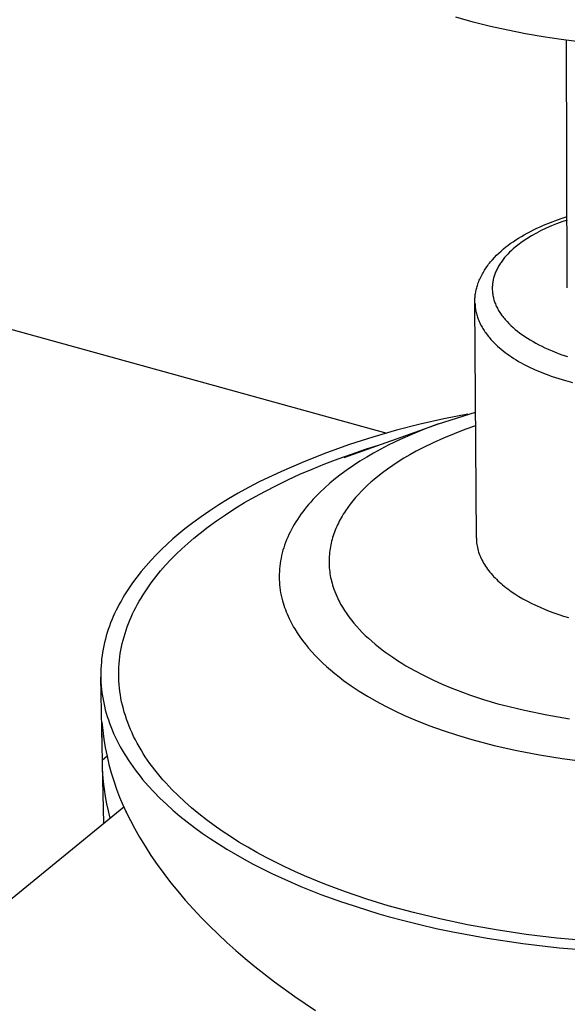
# Model space of a CAD drawing. Header units: millimetres. Extents: x 2341 to 5297, y -8656 to -6723.
# Tile 18 of 24: x 4467 to 4544, y -7313 to -7174. Entities that reach past the tile are written whole.
import ezdxf

# ---------------------------------------------------------------- set-up
doc = ezdxf.new("R2010")
doc.units = ezdxf.units.MM
doc.layers.add('Make2D$Visible$Curvas', color=7, linetype='Continuous')

msp = doc.modelspace()

# ---------------------------------------------------------------- linework, layer by layer
at = {"layer": 'Make2D$Visible$Curvas', "color": 7, "lineweight": -3, "true_color": 0xffffff}
for p, q in [((4040.52, -7099.99), (4518.42, -7232.21)), ((4530.59, -7174.33), (4528.13, -7173.65)), ((4530.59, -7174.33), (4530.59, -7174.33)), ((4533.01, -7174.94), (4530.59, -7174.33)), ((4535.46, -7175.49), (4533.01, -7174.94)), ((4537.94, -7175.97), (4535.46, -7175.49)), ((4540.44, -7176.4), (4537.94, -7175.97)), ((4542.97, -7176.78), (4540.44, -7176.4)), ((4545.52, -7177.09), (4542.97, -7176.78)), ((4543.85, -7211.75), (4543.72, -7176.88)), ((4541.46, -7202.54), (4542.47, -7202.17)), ((4542.47, -7202.17), (4543.14, -7201.94)), ((4543.82, -7202.21), (4543.07, -7202.46)), ((4543.14, -7201.94), (4543.81, -7201.72)), ((4538.21, -7204.03), (4538.65, -7203.8)), ((4538.65, -7203.8), (4539.09, -7203.58)), ((4539.09, -7203.58), (4539.55, -7203.36)), ((4540.19, -7203.69), (4539.5, -7204.06)), ((4539.55, -7203.36), (4540.01, -7203.15)), ((4540.01, -7203.15), (4540.49, -7202.94)), ((4540.89, -7203.35), (4540.19, -7203.69)), ((4540.49, -7202.94), (4541.46, -7202.54)), ((4541.61, -7203.03), (4540.89, -7203.35)), ((4542.34, -7202.73), (4541.61, -7203.03)), ((4543.07, -7202.46), (4542.34, -7202.73)), ((4536.2, -7205.26), (4536.58, -7205.01)), ((4536.58, -7205.01), (4536.97, -7204.75)), ((4536.97, -7204.75), (4537.38, -7204.51)), ((4537.38, -7204.51), (4537.79, -7204.27)), ((4538.15, -7204.86), (4537.5, -7205.29)), ((4537.79, -7204.27), (4538.21, -7204.03)), ((4538.82, -7204.45), (4538.15, -7204.86)), ((4539.5, -7204.06), (4538.82, -7204.45)), ((4534.2, -7206.86), (4534.52, -7206.57)), ((4534.52, -7206.57), (4534.86, -7206.28)), ((4534.86, -7206.28), (4535.21, -7205.99)), ((4535.21, -7205.99), (4535.46, -7205.79)), ((4535.46, -7205.79), (4535.82, -7205.53)), ((4535.97, -7206.51), (4535.72, -7206.75)), ((4535.82, -7205.53), (4536.2, -7205.26)), ((4536.23, -7206.27), (4535.97, -7206.51)), ((4536.5, -7206.04), (4536.23, -7206.27)), ((4536.86, -7205.75), (4536.5, -7206.04)), ((4537.5, -7205.29), (4536.86, -7205.75)), ((4533.03, -7208.11), (4533.3, -7207.79)), ((4533.3, -7207.79), (4533.59, -7207.47)), ((4533.59, -7207.47), (4533.89, -7207.17)), ((4533.89, -7207.17), (4534.2, -7206.86)), ((4534.71, -7207.89), (4534.61, -7208.03)), ((4534.81, -7207.76), (4534.71, -7207.89)), ((4535.02, -7207.5), (4534.81, -7207.76)), ((4535.24, -7207.25), (4535.02, -7207.5)), ((4535.47, -7207), (4535.24, -7207.25)), ((4535.72, -7206.75), (4535.47, -7207)), ((4532.08, -7209.45), (4532.19, -7209.27)), ((4532.19, -7209.27), (4532.3, -7209.1)), ((4532.3, -7209.1), (4532.41, -7208.93)), ((4532.41, -7208.93), (4532.53, -7208.77)), ((4532.53, -7208.77), (4532.65, -7208.6)), ((4532.65, -7208.6), (4532.77, -7208.43)), ((4532.77, -7208.43), (4532.9, -7208.27)), ((4532.9, -7208.27), (4533.03, -7208.11)), ((4533.88, -7209.26), (4533.81, -7209.4)), ((4533.95, -7209.12), (4533.88, -7209.26)), ((4534.02, -7208.98), (4533.95, -7209.12)), ((4534.09, -7208.84), (4534.02, -7208.98)), ((4534.17, -7208.7), (4534.09, -7208.84)), ((4534.25, -7208.57), (4534.17, -7208.7)), ((4534.34, -7208.43), (4534.25, -7208.57)), ((4534.43, -7208.29), (4534.34, -7208.43)), ((4534.52, -7208.16), (4534.43, -7208.29)), ((4534.61, -7208.03), (4534.52, -7208.16)), ((4531.38, -7210.87), (4531.45, -7210.69)), ((4531.45, -7210.69), (4531.53, -7210.51)), ((4531.53, -7210.51), (4531.61, -7210.33)), ((4531.61, -7210.33), (4531.7, -7210.15)), ((4531.7, -7210.15), (4531.79, -7209.97)), ((4531.79, -7209.97), (4531.88, -7209.79)), ((4531.88, -7209.79), (4531.98, -7209.62)), ((4531.98, -7209.62), (4532.08, -7209.45)), ((4533.39, -7210.71), (4533.36, -7210.85)), ((4533.42, -7210.56), (4533.39, -7210.71)), ((4533.46, -7210.41), (4533.42, -7210.56)), ((4533.5, -7210.27), (4533.46, -7210.41)), ((4533.54, -7210.12), (4533.5, -7210.27)), ((4533.59, -7209.98), (4533.54, -7210.12)), ((4533.64, -7209.83), (4533.59, -7209.98)), ((4533.69, -7209.69), (4533.64, -7209.83)), ((4533.75, -7209.54), (4533.69, -7209.69)), ((4533.81, -7209.4), (4533.75, -7209.54)), ((4530.98, -7212.22), (4531.01, -7212.05)), ((4531.01, -7212.05), (4531.05, -7211.89)), ((4531.05, -7211.89), (4531.1, -7211.73)), ((4531.1, -7211.73), (4531.14, -7211.56)), ((4531.14, -7211.56), (4531.19, -7211.4)), ((4531.19, -7211.4), (4531.24, -7211.24)), ((4531.24, -7211.24), (4531.31, -7211.05)), ((4531.31, -7211.05), (4531.38, -7210.87)), ((4533.29, -7211.45), (4533.28, -7211.6)), ((4533.28, -7211.6), (4533.28, -7211.75)), ((4533.28, -7211.75), (4533.28, -7211.9)), ((4533.28, -7211.9), (4533.28, -7212.05)), ((4533.28, -7212.05), (4533.29, -7212.2)), ((4533.3, -7211.3), (4533.29, -7211.45)), ((4533.32, -7211.15), (4533.3, -7211.3)), ((4533.34, -7211), (4533.32, -7211.15)), ((4533.36, -7210.85), (4533.34, -7211)), ((4530.82, -7213.38), (4530.83, -7213.21)), ((4530.82, -7213.55), (4530.82, -7213.38)), ((4530.83, -7213.21), (4530.85, -7213.05)), ((4530.85, -7213.05), (4530.87, -7212.88)), ((4530.87, -7212.88), (4530.89, -7212.71)), ((4530.89, -7212.71), (4530.92, -7212.55)), ((4530.92, -7212.55), (4530.95, -7212.38)), ((4530.95, -7212.38), (4530.98, -7212.22)), ((4533.29, -7212.2), (4533.31, -7212.36)), ((4533.31, -7212.36), (4533.32, -7212.51)), ((4533.32, -7212.51), (4533.34, -7212.66)), ((4533.34, -7212.66), (4533.37, -7212.81)), ((4533.37, -7212.81), (4533.4, -7212.96)), ((4533.4, -7212.96), (4533.43, -7213.11)), ((4533.43, -7213.11), (4533.47, -7213.26)), ((4533.47, -7213.26), (4533.51, -7213.42)), ((4533.51, -7213.42), (4533.56, -7213.57)), ((4530.81, -7213.72), (4530.82, -7213.55)), ((4530.81, -7213.89), (4530.81, -7213.72)), ((4531.04, -7246.99), (4530.81, -7213.89)), ((4530.84, -7213.89), (4530.85, -7214.06)), ((4530.84, -7213.89), (4530.84, -7213.89)), ((4530.85, -7214.06), (4530.86, -7214.22)), ((4530.86, -7214.22), (4530.87, -7214.38)), ((4530.87, -7214.38), (4530.89, -7214.55)), ((4530.89, -7214.55), (4530.91, -7214.71)), ((4530.91, -7214.71), (4530.94, -7214.88)), ((4530.94, -7214.88), (4530.97, -7215.04)), ((4533.56, -7213.57), (4533.61, -7213.72)), ((4533.61, -7213.72), (4533.66, -7213.87)), ((4533.66, -7213.87), (4533.72, -7214.02)), ((4533.72, -7214.02), (4533.79, -7214.17)), ((4533.79, -7214.17), (4533.85, -7214.32)), ((4533.85, -7214.32), (4533.93, -7214.47)), ((4533.93, -7214.47), (4534, -7214.62)), ((4534, -7214.62), (4534.08, -7214.77)), ((4534.08, -7214.77), (4534.17, -7214.92)), ((4530.97, -7215.04), (4531.01, -7215.2)), ((4531.01, -7215.2), (4531.05, -7215.37)), ((4531.05, -7215.37), (4531.09, -7215.53)), ((4531.09, -7215.53), (4531.14, -7215.69)), ((4531.14, -7215.69), (4531.19, -7215.86)), ((4531.19, -7215.86), (4531.25, -7216.02)), ((4531.25, -7216.02), (4531.31, -7216.18)), ((4531.31, -7216.18), (4531.37, -7216.34)), ((4534.17, -7214.92), (4534.25, -7215.06)), ((4534.25, -7215.06), (4534.35, -7215.21)), ((4534.35, -7215.21), (4534.44, -7215.36)), ((4534.44, -7215.36), (4534.54, -7215.5)), ((4534.54, -7215.5), (4534.65, -7215.65)), ((4534.65, -7215.65), (4534.76, -7215.79)), ((4534.76, -7215.79), (4534.87, -7215.94)), ((4534.87, -7215.94), (4534.98, -7216.08)), ((4534.98, -7216.08), (4535.11, -7216.22)), ((4535.11, -7216.22), (4535.23, -7216.37)), ((4531.37, -7216.34), (4531.44, -7216.51)), ((4531.44, -7216.51), (4531.51, -7216.67)), ((4531.51, -7216.67), (4531.59, -7216.83)), ((4531.59, -7216.83), (4531.67, -7216.99)), ((4531.67, -7216.99), (4531.76, -7217.15)), ((4531.76, -7217.15), (4531.85, -7217.31)), ((4531.85, -7217.31), (4531.94, -7217.47)), ((4531.94, -7217.47), (4532.04, -7217.62)), ((4532.04, -7217.62), (4532.14, -7217.78)), ((4535.23, -7216.37), (4535.36, -7216.51)), ((4535.36, -7216.51), (4535.62, -7216.78)), ((4535.62, -7216.78), (4535.91, -7217.06)), ((4535.91, -7217.06), (4536.2, -7217.33)), ((4536.2, -7217.33), (4536.51, -7217.6)), ((4536.51, -7217.6), (4536.83, -7217.86)), ((4532.14, -7217.78), (4532.25, -7217.94)), ((4532.25, -7217.94), (4532.36, -7218.1)), ((4532.36, -7218.1), (4532.47, -7218.25)), ((4532.47, -7218.25), (4532.59, -7218.41)), ((4532.59, -7218.41), (4532.71, -7218.56)), ((4532.71, -7218.56), (4532.84, -7218.72)), ((4532.84, -7218.72), (4533.1, -7219.02)), ((4533.1, -7219.02), (4533.32, -7219.26)), ((4536.83, -7217.86), (4537.17, -7218.11)), ((4537.17, -7218.11), (4537.52, -7218.37)), ((4537.52, -7218.37), (4537.88, -7218.61)), ((4537.88, -7218.61), (4538.25, -7218.85)), ((4538.25, -7218.85), (4538.64, -7219.09)), ((4533.32, -7219.26), (4533.55, -7219.49)), ((4533.55, -7219.49), (4533.78, -7219.72)), ((4533.78, -7219.72), (4534.03, -7219.95)), ((4534.03, -7219.95), (4534.28, -7220.18)), ((4534.28, -7220.18), (4534.55, -7220.4)), ((4534.55, -7220.4), (4534.82, -7220.62)), ((4538.64, -7219.09), (4539.03, -7219.32)), ((4539.03, -7219.32), (4539.43, -7219.54)), ((4539.43, -7219.54), (4539.85, -7219.76)), ((4539.85, -7219.76), (4540.27, -7219.97)), ((4540.27, -7219.97), (4540.7, -7220.18)), ((4540.7, -7220.18), (4541.14, -7220.38)), ((4541.14, -7220.38), (4542.04, -7220.76)), ((4534.82, -7220.62), (4535.1, -7220.84)), ((4535.1, -7220.84), (4535.39, -7221.06)), ((4535.39, -7221.06), (4535.7, -7221.27)), ((4535.7, -7221.27), (4536.01, -7221.48)), ((4536.01, -7221.48), (4536.33, -7221.69)), ((4536.33, -7221.69), (4536.65, -7221.9)), ((4542.04, -7220.76), (4542.96, -7221.12)), ((4542.96, -7221.12), (4543.9, -7221.44)), ((4536.65, -7221.9), (4536.99, -7222.1)), ((4536.99, -7222.1), (4537.34, -7222.3)), ((4537.34, -7222.3), (4537.7, -7222.49)), ((4537.7, -7222.49), (4538.43, -7222.87)), ((4538.43, -7222.87), (4539.21, -7223.24)), ((4539.21, -7223.24), (4540.02, -7223.58)), ((4540.02, -7223.58), (4540.86, -7223.92)), ((4540.86, -7223.92), (4541.74, -7224.23)), ((4541.74, -7224.23), (4542.65, -7224.53)), ((4542.65, -7224.53), (4543.6, -7224.81)), ((4543.6, -7224.81), (4544.57, -7225.07)), ((4525.72, -7230.9), (4530.92, -7229.25)), ((4529.85, -7229.55), (4526.47, -7230.2)), ((4512.41, -7235.65), (4525.7, -7230.91)), ((4523.11, -7230.95), (4519.77, -7231.8)), ((4526.47, -7230.2), (4523.11, -7230.95)), ((4525.7, -7230.91), (4523.83, -7231.6)), ((4525.72, -7230.9), (4525.7, -7230.91)), ((4530.93, -7231.19), (4529.41, -7231.72)), ((4516.46, -7232.76), (4513.19, -7233.82)), ((4519.77, -7231.8), (4516.46, -7232.76)), ((4522.03, -7232.34), (4520.29, -7233.11)), ((4523.83, -7231.6), (4522.03, -7232.34)), ((4526.41, -7232.91), (4524.94, -7233.58)), ((4527.9, -7232.3), (4526.41, -7232.91)), ((4529.41, -7231.72), (4527.9, -7232.3)), ((4513.19, -7233.82), (4509.95, -7234.98)), ((4515.4, -7234.49), (4517.41, -7233.87)), ((4518.62, -7233.92), (4517.58, -7234.46)), ((4520.29, -7233.11), (4518.62, -7233.92)), ((4523.49, -7234.28), (4522.57, -7234.76)), ((4524.94, -7233.58), (4523.49, -7234.28)), ((4509.95, -7234.98), (4506.74, -7236.25)), ((4511.55, -7235.83), (4513.45, -7235.15)), ((4513.45, -7235.15), (4515.4, -7234.49)), ((4515.59, -7235.58), (4514.64, -7236.16)), ((4516.57, -7235.01), (4515.59, -7235.58)), ((4517.58, -7234.46), (4516.57, -7235.01)), ((4521.69, -7235.25), (4520.84, -7235.75)), ((4522.57, -7234.76), (4521.69, -7235.25)), ((4506.74, -7236.25), (4503.58, -7237.61)), ((4507.91, -7237.26), (4509.7, -7236.53)), ((4509.7, -7236.53), (4511.55, -7235.83)), ((4513.73, -7236.75), (4512.85, -7237.36)), ((4514.64, -7236.16), (4513.73, -7236.75)), ((4519.25, -7236.76), (4518.52, -7237.28)), ((4520.03, -7236.25), (4519.25, -7236.76)), ((4520.84, -7235.75), (4520.03, -7236.25)), ((4503.58, -7237.61), (4500.46, -7239.07)), ((4504.49, -7238.77), (4506.17, -7238.01)), ((4506.17, -7238.01), (4507.91, -7237.26)), ((4512, -7237.98), (4511.2, -7238.61)), ((4512.85, -7237.36), (4512, -7237.98)), ((4517.14, -7238.32), (4516.66, -7238.72)), ((4517.81, -7237.79), (4517.14, -7238.32)), ((4518.52, -7237.28), (4517.81, -7237.79)), ((4500.46, -7239.07), (4498.95, -7239.86)), ((4501.32, -7240.36), (4502.87, -7239.56)), ((4502.87, -7239.56), (4504.49, -7238.77)), ((4510.42, -7239.25), (4509.68, -7239.9)), ((4511.2, -7238.61), (4510.42, -7239.25)), ((4515.72, -7239.54), (4515.27, -7239.97)), ((4516.18, -7239.13), (4515.72, -7239.54)), ((4516.66, -7238.72), (4516.18, -7239.13)), ((4497.5, -7240.67), (4496.11, -7241.48)), ((4498.95, -7239.86), (4497.5, -7240.67)), ((4498.38, -7242), (4499.82, -7241.17)), ((4499.82, -7241.17), (4501.32, -7240.36)), ((4508.32, -7241.23), (4508.01, -7241.57)), ((4508.65, -7240.89), (4508.32, -7241.23)), ((4508.98, -7240.56), (4508.65, -7240.89)), ((4509.68, -7239.9), (4508.98, -7240.56)), ((4514.43, -7240.84), (4514.03, -7241.29)), ((4514.84, -7240.4), (4514.43, -7240.84)), ((4515.27, -7239.97), (4514.84, -7240.4)), ((4494.77, -7242.31), (4493.49, -7243.14)), ((4496.11, -7241.48), (4494.77, -7242.31)), ((4497, -7242.84), (4498.38, -7242)), ((4507.11, -7242.59), (4506.84, -7242.94)), ((4507.4, -7242.25), (4507.11, -7242.59)), ((4507.7, -7241.91), (4507.4, -7242.25)), ((4508.01, -7241.57), (4507.7, -7241.91)), ((4513.28, -7242.21), (4512.93, -7242.68)), ((4513.64, -7241.74), (4513.28, -7242.21)), ((4514.03, -7241.29), (4513.64, -7241.74)), ((4492.27, -7243.99), (4491.1, -7244.84)), ((4493.49, -7243.14), (4492.27, -7243.99)), ((4494.44, -7244.55), (4495.69, -7243.69)), ((4495.69, -7243.69), (4497, -7242.84)), ((4506.06, -7243.99), (4505.83, -7244.35)), ((4506.31, -7243.64), (4506.06, -7243.99)), ((4506.57, -7243.29), (4506.31, -7243.64)), ((4506.84, -7242.94), (4506.57, -7243.29)), ((4512.14, -7243.88), (4512, -7244.12)), ((4512.29, -7243.63), (4512.14, -7243.88)), ((4512.44, -7243.39), (4512.29, -7243.63)), ((4512.6, -7243.15), (4512.44, -7243.39)), ((4512.93, -7242.68), (4512.6, -7243.15)), ((4491.1, -7244.84), (4489.99, -7245.7)), ((4493.24, -7245.42), (4494.44, -7244.55)), ((4505.38, -7245.06), (4505.18, -7245.42)), ((4505.6, -7244.7), (4505.38, -7245.06)), ((4505.83, -7244.35), (4505.6, -7244.7)), ((4511.37, -7245.37), (4511.26, -7245.62)), ((4511.48, -7245.12), (4511.37, -7245.37)), ((4511.6, -7244.87), (4511.48, -7245.12)), ((4511.73, -7244.62), (4511.6, -7244.87)), ((4511.86, -7244.37), (4511.73, -7244.62)), ((4512, -7244.12), (4511.86, -7244.37)), ((4489.13, -7246.39), (4488.3, -7247.11)), ((4489.99, -7245.7), (4489.13, -7246.39)), ((4491.24, -7247.01), (4492.11, -7246.3)), ((4492.11, -7246.3), (4493.24, -7245.42)), ((4504.62, -7246.5), (4504.46, -7246.87)), ((4504.8, -7246.14), (4504.62, -7246.5)), ((4504.98, -7245.78), (4504.8, -7246.14)), ((4505.18, -7245.42), (4504.98, -7245.78)), ((4510.87, -7246.65), (4510.79, -7246.91)), ((4510.96, -7246.39), (4510.87, -7246.65)), ((4511.05, -7246.14), (4510.96, -7246.39)), ((4511.15, -7245.88), (4511.05, -7246.14)), ((4511.26, -7245.62), (4511.15, -7245.88)), ((4487.49, -7247.83), (4486.71, -7248.57)), ((4488.3, -7247.11), (4487.49, -7247.83)), ((4489.57, -7248.48), (4490.39, -7247.74)), ((4490.39, -7247.74), (4491.24, -7247.01)), ((4504.03, -7247.97), (4503.91, -7248.34)), ((4504.16, -7247.6), (4504.03, -7247.97)), ((4504.3, -7247.23), (4504.16, -7247.6)), ((4504.46, -7246.87), (4504.3, -7247.23)), ((4510.52, -7247.96), (4510.47, -7248.22)), ((4510.58, -7247.69), (4510.52, -7247.96)), ((4510.65, -7247.43), (4510.58, -7247.69)), ((4510.71, -7247.17), (4510.65, -7247.43)), ((4510.79, -7246.91), (4510.71, -7247.17)), ((4531.04, -7246.99), (4531.04, -7247.21)), ((4531.04, -7247.21), (4531.06, -7247.43)), ((4531.06, -7247.43), (4531.08, -7247.65)), ((4531.08, -7247.65), (4531.11, -7247.87)), ((4531.11, -7247.87), (4531.14, -7248.09)), ((4531.14, -7248.09), (4531.19, -7248.31)), ((4485.95, -7249.33), (4485.22, -7250.1)), ((4486.71, -7248.57), (4485.95, -7249.33)), ((4488, -7250.02), (4488.77, -7249.25)), ((4488.77, -7249.25), (4489.57, -7248.48)), ((4503.6, -7249.45), (4503.52, -7249.82)), ((4503.69, -7249.08), (4503.6, -7249.45)), ((4503.79, -7248.71), (4503.69, -7249.08)), ((4503.91, -7248.34), (4503.79, -7248.71)), ((4510.31, -7249.56), (4510.29, -7249.82)), ((4510.33, -7249.29), (4510.31, -7249.56)), ((4510.35, -7249.02), (4510.33, -7249.29)), ((4510.39, -7248.75), (4510.35, -7249.02)), ((4510.43, -7248.49), (4510.39, -7248.75)), ((4510.47, -7248.22), (4510.43, -7248.49)), ((4531.19, -7248.31), (4531.24, -7248.54)), ((4531.24, -7248.54), (4531.3, -7248.76)), ((4531.3, -7248.76), (4531.36, -7248.98)), ((4531.36, -7248.98), (4531.44, -7249.2)), ((4531.44, -7249.2), (4531.52, -7249.42)), ((4531.52, -7249.42), (4531.61, -7249.64)), ((4484.52, -7250.88), (4483.84, -7251.68)), ((4485.22, -7250.1), (4484.52, -7250.88)), ((4486.56, -7251.62), (4487.27, -7250.81)), ((4487.27, -7250.81), (4488, -7250.02)), ((4503.35, -7250.94), (4503.31, -7251.31)), ((4503.4, -7250.56), (4503.35, -7250.94)), ((4503.46, -7250.19), (4503.4, -7250.56)), ((4503.52, -7249.82), (4503.46, -7250.19)), ((4510.29, -7249.82), (4510.29, -7250.09)), ((4510.29, -7250.09), (4510.29, -7250.36)), ((4510.29, -7250.36), (4510.29, -7250.63)), ((4510.29, -7250.63), (4510.3, -7250.9)), ((4510.3, -7250.9), (4510.32, -7251.17)), ((4531.61, -7249.64), (4531.71, -7249.85)), ((4531.71, -7249.85), (4531.82, -7250.07)), ((4531.82, -7250.07), (4531.93, -7250.29)), ((4531.93, -7250.29), (4532.05, -7250.5)), ((4532.05, -7250.5), (4532.18, -7250.72)), ((4532.18, -7250.72), (4532.31, -7250.93)), ((4532.31, -7250.93), (4532.46, -7251.14)), ((4483.84, -7251.68), (4483.2, -7252.49)), ((4485.89, -7252.44), (4486.56, -7251.62)), ((4503.29, -7251.69), (4503.27, -7252.06)), ((4503.27, -7252.06), (4503.27, -7252.43)), ((4503.31, -7251.31), (4503.29, -7251.69)), ((4510.32, -7251.17), (4510.35, -7251.44)), ((4510.35, -7251.44), (4510.38, -7251.72)), ((4510.38, -7251.72), (4510.42, -7251.99)), ((4510.42, -7251.99), (4510.46, -7252.26)), ((4510.46, -7252.26), (4510.51, -7252.53)), ((4532.46, -7251.14), (4532.61, -7251.36)), ((4532.61, -7251.36), (4532.77, -7251.57)), ((4532.67, -7251.44), (4532.68, -7251.44)), ((4532.77, -7251.57), (4532.93, -7251.77)), ((4532.93, -7251.77), (4533.11, -7251.98)), ((4533.11, -7251.98), (4533.29, -7252.19)), ((4533.29, -7252.19), (4533.47, -7252.39)), ((4482.6, -7253.31), (4482.02, -7254.15)), ((4483.2, -7252.49), (4482.6, -7253.31)), ((4484.65, -7254.13), (4484.94, -7253.7)), ((4484.94, -7253.7), (4485.25, -7253.28)), ((4485.25, -7253.28), (4485.89, -7252.44)), ((4503.27, -7252.43), (4503.28, -7252.81)), ((4503.28, -7252.81), (4503.29, -7253.18)), ((4503.29, -7253.18), (4503.32, -7253.56)), ((4503.32, -7253.56), (4503.36, -7253.93)), ((4510.51, -7252.53), (4510.57, -7252.8)), ((4510.57, -7252.8), (4510.64, -7253.07)), ((4510.64, -7253.07), (4510.71, -7253.34)), ((4510.71, -7253.34), (4510.79, -7253.61)), ((4510.79, -7253.61), (4510.87, -7253.88)), ((4533.47, -7252.39), (4533.67, -7252.59)), ((4533.67, -7252.59), (4533.87, -7252.79)), ((4533.71, -7252.63), (4533.71, -7252.63)), ((4533.87, -7252.79), (4534.07, -7252.99)), ((4534.07, -7252.99), (4534.29, -7253.19)), ((4534.29, -7253.19), (4534.51, -7253.38)), ((4534.51, -7253.38), (4534.73, -7253.57)), ((4534.73, -7253.57), (4534.96, -7253.76)), ((4481.48, -7254.99), (4481.22, -7255.42)), ((4481.75, -7254.57), (4481.48, -7254.99)), ((4482.02, -7254.15), (4481.75, -7254.57)), ((4483.81, -7255.43), (4484.08, -7254.99)), ((4484.08, -7254.99), (4484.36, -7254.56)), ((4484.36, -7254.56), (4484.65, -7254.13)), ((4503.36, -7253.93), (4503.41, -7254.31)), ((4503.41, -7254.31), (4503.47, -7254.68)), ((4503.47, -7254.68), (4503.55, -7255.05)), ((4503.55, -7255.05), (4503.63, -7255.43)), ((4510.87, -7253.88), (4510.96, -7254.16)), ((4510.96, -7254.16), (4511.68, -7255.82)), ((4534.96, -7253.76), (4535.2, -7253.95)), ((4535.2, -7253.95), (4535.45, -7254.13)), ((4535.45, -7254.13), (4535.95, -7254.5)), ((4535.95, -7254.5), (4536.48, -7254.85)), ((4536.48, -7254.85), (4537.02, -7255.19)), ((4480.74, -7256.29), (4480.51, -7256.72)), ((4480.98, -7255.85), (4480.74, -7256.29)), ((4481.22, -7255.42), (4480.98, -7255.85)), ((4483.07, -7256.75), (4483.31, -7256.31)), ((4483.31, -7256.31), (4483.55, -7255.86)), ((4483.55, -7255.86), (4483.81, -7255.43)), ((4503.63, -7255.43), (4503.73, -7255.8)), ((4503.73, -7255.8), (4503.82, -7256.11)), ((4503.82, -7256.11), (4503.91, -7256.43)), ((4503.91, -7256.43), (4504.02, -7256.74)), ((4511.68, -7255.82), (4511.8, -7256.05)), ((4511.8, -7256.05), (4511.92, -7256.28)), ((4511.92, -7256.28), (4512.18, -7256.73)), ((4537.02, -7255.19), (4537.59, -7255.52)), ((4537.59, -7255.52), (4538.17, -7255.84)), ((4538.17, -7255.84), (4538.77, -7256.15)), ((4538.77, -7256.15), (4539.39, -7256.44)), ((4539.39, -7256.44), (4540.02, -7256.73)), ((4480.08, -7257.6), (4479.89, -7258.05)), ((4480.29, -7257.16), (4480.08, -7257.6)), ((4480.51, -7256.72), (4480.29, -7257.16)), ((4482.42, -7258.1), (4482.62, -7257.65)), ((4482.62, -7257.65), (4482.84, -7257.2)), ((4482.84, -7257.2), (4483.07, -7256.75)), ((4504.02, -7256.74), (4504.13, -7257.05)), ((4504.13, -7257.05), (4504.25, -7257.36)), ((4504.25, -7257.36), (4504.38, -7257.67)), ((4504.38, -7257.67), (4504.51, -7257.98)), ((4512.18, -7256.73), (4512.47, -7257.19)), ((4512.47, -7257.19), (4512.77, -7257.64)), ((4512.77, -7257.64), (4513.09, -7258.08)), ((4540.02, -7256.73), (4540.66, -7257)), ((4540.66, -7257), (4541.31, -7257.26)), ((4541.31, -7257.26), (4541.97, -7257.51)), ((4541.97, -7257.51), (4542.64, -7257.75)), ((4542.64, -7257.75), (4543.32, -7257.97)), ((4479.52, -7258.94), (4479.35, -7259.39)), ((4479.7, -7258.49), (4479.52, -7258.94)), ((4479.89, -7258.05), (4479.7, -7258.49)), ((4481.86, -7259.48), (4482.03, -7259.02)), ((4482.03, -7259.02), (4482.22, -7258.56)), ((4482.22, -7258.56), (4482.42, -7258.1)), ((4504.51, -7257.98), (4504.66, -7258.29)), ((4504.66, -7258.29), (4504.85, -7258.68)), ((4504.85, -7258.68), (4504.99, -7258.96)), ((4504.99, -7258.96), (4505.14, -7259.23)), ((4505.14, -7259.23), (4505.3, -7259.51)), ((4513.09, -7258.08), (4513.43, -7258.53)), ((4513.43, -7258.53), (4513.79, -7258.97)), ((4513.79, -7258.97), (4514.16, -7259.4)), ((4543.32, -7257.97), (4544, -7258.18)), ((4479.04, -7260.3), (4478.91, -7260.76)), ((4479.19, -7259.85), (4479.04, -7260.3)), ((4479.35, -7259.39), (4479.19, -7259.85)), ((4481.41, -7260.88), (4481.55, -7260.41)), ((4481.55, -7260.41), (4481.7, -7259.94)), ((4481.7, -7259.94), (4481.86, -7259.48)), ((4505.3, -7259.51), (4505.46, -7259.78)), ((4505.46, -7259.78), (4505.8, -7260.32)), ((4505.8, -7260.32), (4506.17, -7260.87)), ((4514.16, -7259.4), (4514.56, -7259.84)), ((4514.56, -7259.84), (4514.97, -7260.26)), ((4514.97, -7260.26), (4515.39, -7260.69)), ((4478.66, -7261.68), (4478.56, -7262.14)), ((4478.78, -7261.22), (4478.66, -7261.68)), ((4478.91, -7260.76), (4478.78, -7261.22)), ((4481.06, -7262.29), (4481.16, -7261.82)), ((4481.16, -7261.82), (4481.28, -7261.35)), ((4481.28, -7261.35), (4481.41, -7260.88)), ((4506.17, -7260.87), (4506.56, -7261.4)), ((4506.56, -7261.4), (4506.97, -7261.94)), ((4506.97, -7261.94), (4507.41, -7262.47)), ((4515.39, -7260.69), (4515.84, -7261.1)), ((4515.84, -7261.1), (4516.3, -7261.52)), ((4516.3, -7261.52), (4516.78, -7261.92)), ((4516.78, -7261.92), (4517.27, -7262.32)), ((4478.38, -7263.08), (4478.31, -7263.54)), ((4478.47, -7262.61), (4478.38, -7263.08)), ((4478.56, -7262.14), (4478.47, -7262.61)), ((4480.81, -7263.72), (4480.88, -7263.24)), ((4480.88, -7263.24), (4480.96, -7262.77)), ((4480.96, -7262.77), (4481.06, -7262.29)), ((4507.41, -7262.47), (4507.87, -7262.99)), ((4507.87, -7262.99), (4508.35, -7263.52)), ((4517.27, -7262.32), (4517.78, -7262.72)), ((4517.78, -7262.72), (4518.3, -7263.11)), ((4518.3, -7263.11), (4518.84, -7263.49)), ((4478.21, -7264.48), (4478.17, -7264.95)), ((4478.25, -7264.01), (4478.21, -7264.48)), ((4478.31, -7263.54), (4478.25, -7264.01)), ((4480.68, -7265.17), (4480.71, -7264.69)), ((4480.71, -7264.69), (4480.76, -7264.2)), ((4480.76, -7264.2), (4480.81, -7263.72)), ((4508.35, -7263.52), (4508.85, -7264.03)), ((4508.85, -7264.03), (4509.38, -7264.54)), ((4509.38, -7264.54), (4509.93, -7265.05)), ((4518.84, -7263.49), (4519.39, -7263.87)), ((4519.39, -7263.87), (4519.95, -7264.24)), ((4519.95, -7264.24), (4520.53, -7264.6)), ((4520.53, -7264.6), (4521.12, -7264.96)), ((4478.14, -7265.43), (4478.13, -7265.9)), ((4478.13, -7265.9), (4478.13, -7266.38)), ((4478.17, -7264.95), (4478.14, -7265.43)), ((4480.66, -7265.65), (4480.68, -7265.17)), ((4480.66, -7266.14), (4480.66, -7265.65)), ((4480.66, -7266.62), (4480.66, -7266.14)), ((4509.93, -7265.05), (4510.5, -7265.55)), ((4510.5, -7265.55), (4511.09, -7266.05)), ((4511.09, -7266.05), (4511.71, -7266.54)), ((4521.12, -7264.96), (4522.34, -7265.65)), ((4522.34, -7265.65), (4523.59, -7266.31)), ((4478.13, -7266.38), (4478.14, -7266.85)), ((4478.33, -7276.35), (4478.13, -7266.59)), ((4478.14, -7266.85), (4478.16, -7267.33)), ((4478.16, -7267.33), (4478.2, -7267.8)), ((4480.68, -7267.11), (4480.66, -7266.62)), ((4480.72, -7267.6), (4480.68, -7267.11)), ((4511.71, -7266.54), (4512.34, -7267.02)), ((4512.34, -7267.02), (4513.41, -7267.78)), ((4523.59, -7266.31), (4524.89, -7266.94)), ((4524.89, -7266.94), (4526.23, -7267.54)), ((4526.23, -7267.54), (4527.59, -7268.12)), ((4478.2, -7267.8), (4478.24, -7268.28)), ((4478.24, -7268.28), (4478.3, -7268.76)), ((4478.3, -7268.76), (4478.37, -7269.24)), ((4480.76, -7268.09), (4480.72, -7267.6)), ((4480.82, -7268.57), (4480.76, -7268.09)), ((4480.89, -7269.06), (4480.82, -7268.57)), ((4513.41, -7267.78), (4514.53, -7268.53)), ((4514.53, -7268.53), (4515.71, -7269.26)), ((4527.59, -7268.12), (4528.08, -7268.31)), ((4528.08, -7268.31), (4530.05, -7269.04)), ((4478.37, -7269.24), (4478.45, -7269.71)), ((4478.45, -7269.71), (4478.55, -7270.19)), ((4478.55, -7270.19), (4478.65, -7270.67)), ((4480.97, -7269.55), (4480.89, -7269.06)), ((4481.07, -7270.04), (4480.97, -7269.55)), ((4481.18, -7270.53), (4481.07, -7270.04)), ((4515.71, -7269.26), (4516.94, -7269.96)), ((4516.94, -7269.96), (4518.22, -7270.65)), ((4530.05, -7269.04), (4532.04, -7269.71)), ((4532.04, -7269.71), (4534.05, -7270.31)), ((4534.05, -7270.31), (4534.66, -7270.48)), ((4478.65, -7270.67), (4478.77, -7271.15)), ((4478.77, -7271.15), (4478.9, -7271.63)), ((4478.9, -7271.63), (4479.04, -7272.1)), ((4481.31, -7271.02), (4481.18, -7270.53)), ((4481.44, -7271.51), (4481.31, -7271.02)), ((4481.59, -7271.99), (4481.44, -7271.51)), ((4518.22, -7270.65), (4519.54, -7271.32)), ((4519.54, -7271.32), (4520.92, -7271.96)), ((4534.66, -7270.49), (4537.8, -7271.24)), ((4537.8, -7271.24), (4540.96, -7271.89)), ((4478.33, -7276.35), (4478.29, -7272.9)), ((4478.29, -7272.9), (4478.41, -7274.1)), ((4479.04, -7272.1), (4479.2, -7272.58)), ((4479.2, -7272.58), (4479.37, -7273.06)), ((4479.37, -7273.06), (4479.55, -7273.53)), ((4481.75, -7272.48), (4481.59, -7271.99)), ((4481.93, -7272.97), (4481.75, -7272.48)), ((4482.12, -7273.45), (4481.93, -7272.97)), ((4520.92, -7271.96), (4522.35, -7272.58)), ((4522.35, -7272.58), (4524.33, -7273.36)), ((4540.96, -7271.89), (4544.14, -7272.44)), ((4478.41, -7274.1), (4478.57, -7275.3)), ((4479.55, -7273.53), (4479.74, -7274.01)), ((4479.74, -7274.01), (4479.94, -7274.48)), ((4479.94, -7274.48), (4480.16, -7274.95)), ((4482.32, -7273.94), (4482.12, -7273.45)), ((4482.54, -7274.42), (4482.32, -7273.94)), ((4482.76, -7274.91), (4482.54, -7274.42)), ((4524.33, -7273.36), (4526.34, -7274.09)), ((4524.76, -7273.53), (4524.76, -7273.53)), ((4526.34, -7274.09), (4528.37, -7274.75)), ((4478.57, -7275.3), (4478.77, -7276.49)), ((4480.16, -7274.95), (4480.38, -7275.43)), ((4480.38, -7275.43), (4480.62, -7275.9)), ((4480.62, -7275.9), (4480.87, -7276.37)), ((4483.01, -7275.39), (4482.76, -7274.91)), ((4483.26, -7275.87), (4483.01, -7275.39)), ((4483.53, -7276.35), (4483.26, -7275.87)), ((4528.37, -7274.75), (4530.42, -7275.34)), ((4530.42, -7275.34), (4533.56, -7276.18)), ((4478.38, -7278.22), (4478.33, -7276.35)), ((4478.77, -7276.49), (4479.01, -7277.68)), ((4480.87, -7276.37), (4481.14, -7276.83)), ((4481.14, -7276.83), (4481.41, -7277.3)), ((4483.81, -7276.82), (4483.53, -7276.35)), ((4484.1, -7277.3), (4483.81, -7276.82)), ((4533.56, -7276.18), (4536.72, -7276.91)), ((4536.72, -7276.91), (4539.91, -7277.53)), ((4478.38, -7278.22), (4479, -7277.71)), ((4478.39, -7279.25), (4478.38, -7278.22)), ((4479.01, -7277.68), (4479.28, -7278.86)), ((4481.41, -7277.3), (4481.7, -7277.76)), ((4481.7, -7277.76), (4482, -7278.23)), ((4482, -7278.23), (4482.31, -7278.69)), ((4484.4, -7277.77), (4484.1, -7277.3)), ((4484.72, -7278.24), (4484.4, -7277.77)), ((4485.05, -7278.71), (4484.72, -7278.24)), ((4539.91, -7277.53), (4543.11, -7278.04)), ((4543.11, -7278.04), (4546.34, -7278.43)), ((4478.55, -7287.15), (4478.38, -7278.96)), ((4478.44, -7280.29), (4478.39, -7279.25)), ((4479.28, -7278.86), (4479.6, -7280.02)), ((4479.6, -7280.02), (4479.96, -7281.18)), ((4482.31, -7278.69), (4482.63, -7279.15)), ((4482.63, -7279.15), (4482.97, -7279.6)), ((4482.97, -7279.6), (4483.31, -7280.06)), ((4483.31, -7280.06), (4483.67, -7280.51)), ((4485.4, -7279.18), (4485.05, -7278.71)), ((4485.75, -7279.64), (4485.4, -7279.18)), ((4486.12, -7280.1), (4485.75, -7279.64)), ((4478.53, -7281.32), (4478.44, -7280.29)), ((4478.65, -7282.35), (4478.53, -7281.32)), ((4479.96, -7281.18), (4480.35, -7282.32)), ((4483.67, -7280.51), (4484.03, -7280.96)), ((4484.03, -7280.96), (4484.8, -7281.85)), ((4486.5, -7280.56), (4486.12, -7280.1)), ((4486.89, -7281.02), (4486.5, -7280.56)), ((4487.29, -7281.47), (4486.89, -7281.02)), ((4478.8, -7283.37), (4478.65, -7282.35)), ((4480.31, -7282.15), (4480.31, -7282.16)), ((4480.35, -7282.32), (4480.78, -7283.45)), ((4484.8, -7281.85), (4485.62, -7282.73)), ((4485.62, -7282.73), (4486.47, -7283.6)), ((4488.13, -7282.37), (4487.29, -7281.47)), ((4489.02, -7283.25), (4488.13, -7282.37)), ((4478.99, -7284.39), (4478.8, -7283.37)), ((4480.78, -7283.45), (4481.25, -7284.57)), ((4486.47, -7283.6), (4487.37, -7284.46)), ((4489.95, -7284.13), (4489.02, -7283.25)), ((4490.93, -7284.98), (4489.95, -7284.13)), ((4028.59, -7654.24), (4481.4, -7284.83)), ((4479.21, -7285.4), (4478.99, -7284.39)), ((4479.46, -7286.41), (4479.21, -7285.4)), ((4481.25, -7284.57), (4481.75, -7285.66)), ((4481.7, -7285.49), (4481.75, -7285.68)), ((4487.37, -7284.46), (4488.3, -7285.3)), ((4488.3, -7285.3), (4489.28, -7286.13)), ((4491.94, -7285.83), (4490.93, -7284.98)), ((4481.75, -7285.69), (4481.77, -7285.64)), ((4481.75, -7285.66), (4482.3, -7286.75)), ((4482.3, -7286.75), (4482.87, -7287.81)), ((4489.28, -7286.13), (4490.29, -7286.95)), ((4490.29, -7286.95), (4491.35, -7287.75)), ((4493, -7286.65), (4491.94, -7285.83)), ((4494.1, -7287.46), (4493, -7286.65)), ((4482.87, -7287.81), (4483.6, -7289.1)), ((4491.35, -7287.75), (4492.43, -7288.53)), ((4495.23, -7288.26), (4494.1, -7287.46)), ((4496.4, -7289.03), (4495.23, -7288.26)), ((4483.6, -7289.1), (4484.38, -7290.39)), ((4492.43, -7288.53), (4493.55, -7289.3)), ((4493.55, -7289.3), (4494.71, -7290.06)), ((4497.6, -7289.79), (4496.4, -7289.03)), ((4484.38, -7290.39), (4485.2, -7291.67)), ((4494.71, -7290.06), (4495.89, -7290.79)), ((4495.89, -7290.79), (4497.11, -7291.51)), ((4498.84, -7290.53), (4497.6, -7289.79)), ((4500.11, -7291.25), (4498.84, -7290.53)), ((4485.2, -7291.67), (4486.08, -7292.95)), ((4497.11, -7291.51), (4498.35, -7292.22)), ((4498.35, -7292.22), (4499.62, -7292.9)), ((4501.41, -7291.95), (4500.11, -7291.25)), ((4502.73, -7292.63), (4501.41, -7291.95)), ((4486.08, -7292.95), (4487, -7294.22)), ((4499.62, -7292.9), (4500.92, -7293.56)), ((4500.92, -7293.56), (4502.24, -7294.21)), ((4504.08, -7293.29), (4502.73, -7292.63)), ((4505.45, -7293.93), (4504.08, -7293.29)), ((4487, -7294.22), (4487.97, -7295.47)), ((4502.24, -7294.21), (4503.58, -7294.84)), ((4503.58, -7294.84), (4506.33, -7296.04)), ((4506.85, -7294.55), (4505.45, -7293.93)), ((4509.7, -7295.72), (4506.85, -7294.55)), ((4487.97, -7295.47), (4488.98, -7296.72)), ((4506.33, -7296.04), (4509.15, -7297.16)), ((4512.62, -7296.82), (4509.7, -7295.72)), ((4488.98, -7296.72), (4490.03, -7297.96)), ((4490.03, -7297.96), (4491.13, -7299.18)), ((4509.15, -7297.16), (4512.02, -7298.2)), ((4515.6, -7297.83), (4512.62, -7296.82)), ((4518.62, -7298.75), (4515.6, -7297.83)), ((4491.13, -7299.18), (4492.26, -7300.39)), ((4512.02, -7298.2), (4512.5, -7298.37)), ((4512.5, -7298.37), (4517.29, -7299.88)), ((4522.17, -7299.73), (4518.62, -7298.75)), ((4492.26, -7300.39), (4493.44, -7301.59)), ((4517.29, -7299.88), (4518.63, -7300.26)), ((4518.63, -7300.26), (4520.83, -7300.85)), ((4520.83, -7300.85), (4523.08, -7301.41)), ((4525.89, -7300.62), (4522.17, -7299.73)), ((4529.79, -7301.44), (4525.89, -7300.62)), ((4493.44, -7301.59), (4494.65, -7302.77)), ((4523.08, -7301.41), (4525.39, -7301.94)), ((4525.39, -7301.94), (4527.74, -7302.44)), ((4533.84, -7302.16), (4529.79, -7301.44)), ((4538.04, -7302.79), (4533.84, -7302.16)), ((4494.65, -7302.77), (4495.89, -7303.93)), ((4527.74, -7302.44), (4532.58, -7303.33)), ((4532.58, -7303.33), (4537.58, -7304.08)), ((4542.37, -7303.3), (4538.04, -7302.79)), ((4546.81, -7303.69), (4542.37, -7303.3)), ((4495.89, -7303.93), (4497.17, -7305.08)), ((4537.58, -7304.08), (4542.72, -7304.67)), ((4542.72, -7304.67), (4547.95, -7305.1)), ((4497.17, -7305.08), (4498.48, -7306.2)), ((4498.48, -7306.2), (4499.82, -7307.31)), ((4499.82, -7307.31), (4502.6, -7309.46)), ((4502.6, -7309.46), (4505.46, -7311.53)), ((4505.46, -7311.53), (4508.37, -7313.5))]:
    msp.add_line(p, q, dxfattribs=at)

doc.saveas('drawing.dxf')
